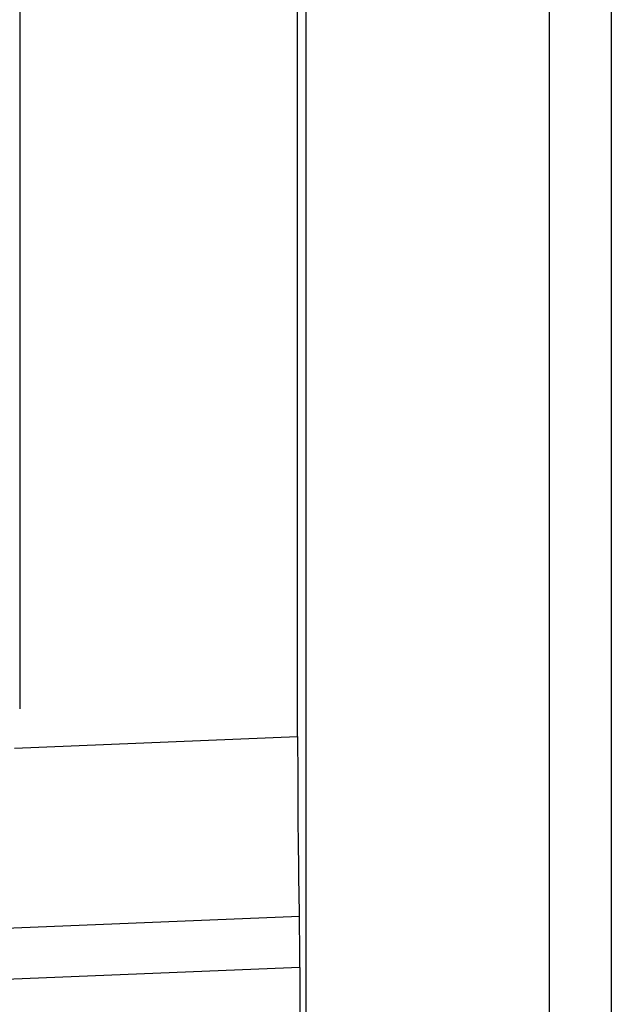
# Model space of a CAD drawing. Header units: millimetres. Extents: x -0.66 to 0.91, y -0.4 to 0.64.
# Tile 60 of 171: x 0.19897 to 0.20857, y 0.01757 to 0.03354. Entities that reach past the tile are written whole.
import ezdxf

# ---------------------------------------------------------------- set-up
doc = ezdxf.new("R2010")
doc.units = ezdxf.units.MM
doc.layers.add('FORMAT', color=7, linetype='Continuous')

msp = doc.modelspace()

# ---------------------------------------------------------------- linework, layer by layer
at = {"layer": 'FORMAT', "color": 7, "linetype": 'Continuous', "lineweight": 25}
for p, q in [((0.203614, 0.324067), (0.203614, -0.03602)), ((0.207571, -0.035976), (0.207571, 0.324024)), ((0.208571, 0.324024), (0.208571, -0.035976)), ((0.203483, 0.021911), (0.203483, 0.136136)), ((0.198974, 0.135921), (0.198974, 0.022364)), ((0.198889, 0.021723), (0.203483, 0.021911)), ((0.198375, 0.018789), (0.203511, 0.019)), ((0.203518, 0.018168), (0.198409, 0.017958)), ((0.203518, 0.018168), (0.203518, 0.009879))]:
    msp.add_line(p, q, dxfattribs=at)
for centre, major_axis, start_param, end_param in [((0.203544, 0.021914), (0, 0.003503), 1.571512, 2.553278), ((0.203501, 0.018167), (0, 0.001001), 4.713105, 5.69487)]:
    msp.add_ellipse(centre, major_axis=major_axis, ratio=0.01744, start_param=start_param, end_param=end_param, dxfattribs=at)

doc.saveas('drawing.dxf')
